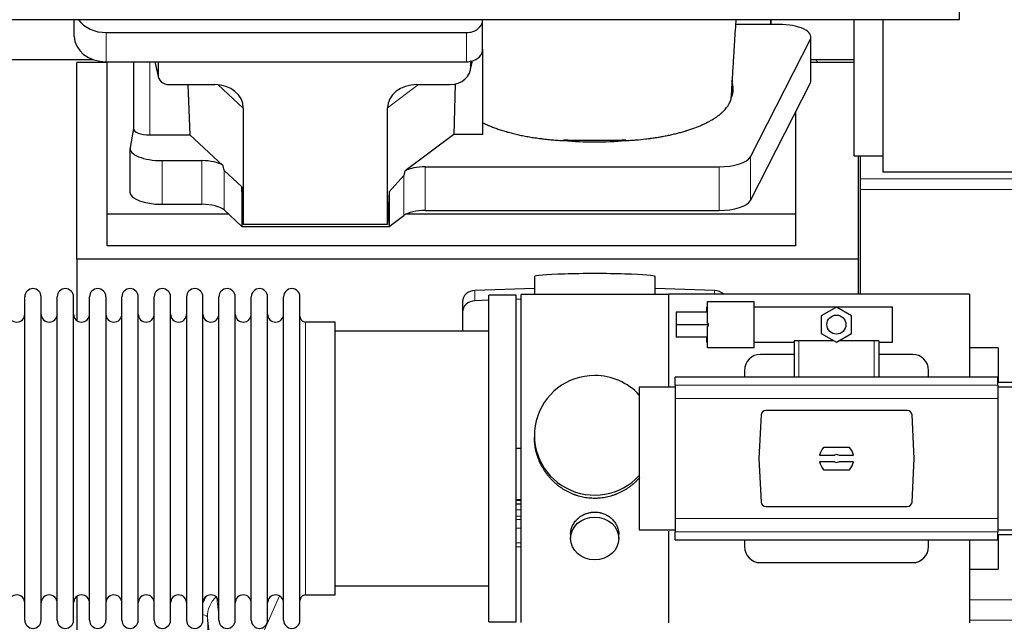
# Model space of a CAD drawing. Header units: inches. Extents: x 0 to 23760, y -13 to 16800.
# Tile 67 of 247: x 6360 to 6975, y 5855 to 6231. Entities that reach past the tile are written whole.
import ezdxf

# ---------------------------------------------------------------- set-up
doc = ezdxf.new("R2010")
doc.units = ezdxf.units.IN
doc.layers.add('1', color=7, linetype='Continuous', true_color=0xffffff)

msp = doc.modelspace()

# ---------------------------------------------------------------- linework, layer by layer
at = {"layer": '1', "color": 2, "linetype": 'Continuous', "lineweight": 25}
for p, q in [((6946.604, 6381.061), (6946.604, 6231.06)), ((6946.604, 6231.06), (2436.104, 6231.06)), ((6394.158, 6220.686), (6394.158, 6231.06)), ((6649.158, 6231.014), (6649.158, 6231.061)), ((6649.158, 6212.752), (6649.158, 6231.014)), ((6829.108, 6228.121), (6807.233, 6228.121)), ((6829.108, 6231.061), (6829.108, 6228.122)), ((6829.108, 6228.121), (6829.108, 6231.06)), ((6834.128, 6228.121), (6829.108, 6228.121)), ((6881.105, 6146.238), (6881.105, 6231.061)), ((6899.104, 6231.063), (6899.104, 6136.137)), ((6414.158, 6223.08), (6639.158, 6223.08)), ((6816.371, 6145.518), (6853.76, 6219.005)), ((6854.128, 6193.213), (6854.128, 6220.468)), ((6649.158, 6212.754), (6649.158, 6159.49)), ((6294.13, 6206.175), (6406.064, 6206.175)), ((6395.764, 6081.61), (6395.764, 6204.435)), ((6414.764, 6204.435), (6395.764, 6204.435)), ((6414.158, 6204.819), (6639.158, 6204.819)), ((6414.764, 6109.724), (6414.764, 6204.818)), ((6431.09, 6204.82), (6431.09, 6163.079)), ((6444.502, 6204.819), (6446.607, 6195.576)), ((6446.468, 6204.818), (6446.468, 6196.808)), ((6641.663, 6200.051), (6642.748, 6205.348)), ((6641.873, 6202.118), (6641.873, 6205.415)), ((6881.105, 6204.435), (6854.129, 6204.435)), ((6854.13, 6206.175), (6881.105, 6206.175)), ((6453.442, 6190.622), (6481.903, 6190.622)), ((6465.155, 6190.622), (6466.389, 6159.173)), ((6608.07, 6190.622), (6628.922, 6190.622)), ((6632.041, 6190.958), (6631.12, 6159.49)), ((6816.371, 6118.264), (6853.76, 6191.75)), ((6499.698, 6175.992), (6499.698, 6103.398)), ((6589.733, 6103.398), (6589.733, 6176.086)), ((6844.764, 6109.724), (6844.764, 6174.07)), ((6431.09, 6163.209), (6429.02, 6151.32)), ((6441.299, 6159.173), (6466.389, 6159.173)), ((6486.939, 6140.193), (6466.389, 6159.173)), ((6631.12, 6159.49), (6600.868, 6136.771)), ((6649.158, 6159.49), (6631.12, 6159.49)), ((6428.975, 6150.811), (6428.975, 6123.557)), ((6448.975, 6143.158), (6473.809, 6143.158)), ((6881.105, 6146.238), (6899.105, 6146.238)), ((6883.764, 6081.61), (6883.764, 6146.237)), ((6885.104, 6131.819), (6885.104, 6146.239)), ((6498.778, 6126.857), (6487.668, 6137.024)), ((6613.349, 6139.327), (6796.739, 6139.327)), ((6899.104, 6136.137), (7393.104, 6136.137)), ((6600.032, 6133.865), (6590.714, 6123.719)), ((6885.104, 6125.083), (6885.104, 6131.819)), ((6498.778, 6126.857), (6498.778, 6102.095)), ((6499.698, 6103.398), (6498.778, 6126.857)), ((6590.714, 6123.719), (6589.733, 6103.398)), ((6590.714, 6123.719), (6590.714, 6102.095)), ((6885.104, 6059.759), (6885.104, 6125.083)), ((6448.975, 6115.903), (6473.809, 6115.903)), ((6487.668, 6112.36), (6498.778, 6102.095)), ((6613.349, 6112.073), (6796.739, 6112.073)), ((6414.764, 6089.921), (6414.764, 6109.724)), ((6490.525, 6109.724), (6414.764, 6109.724)), ((6590.714, 6102.095), (6600.032, 6108.974)), ((6844.764, 6109.724), (6601.25, 6109.724)), ((6844.764, 6089.921), (6844.764, 6109.724)), ((6498.778, 6102.095), (6590.714, 6102.095)), ((6589.733, 6103.398), (6499.698, 6103.398)), ((6844.764, 6089.921), (6414.764, 6089.921)), ((6883.764, 6081.61), (6395.764, 6081.61)), ((6395.764, 6081.61), (6395.764, 6043.365)), ((6883.764, 6059.755), (6883.764, 6081.61)), ((6681.44, 6070.754), (6681.44, 6059.691)), ((6756.768, 6059.691), (6756.768, 6070.754)), ((6681.441, 6063.327), (6644.325, 6062.178)), ((6793.884, 6062.178), (6756.767, 6063.327)), ((6363.304, 6046.76), (6363.304, 6058.161)), ((6373.504, 6046.76), (6373.504, 6058.161)), ((6383.504, 6046.76), (6383.504, 6058.161)), ((6393.704, 6046.76), (6393.704, 6058.161)), ((6403.704, 6046.76), (6403.704, 6058.161)), ((6413.904, 6058.161), (6413.904, 6046.76)), ((6423.904, 6046.76), (6423.904, 6058.161)), ((6434.104, 6046.76), (6434.104, 6058.161)), ((6444.104, 5856.361), (6444.104, 6058.161)), ((6454.304, 5856.361), (6454.304, 6058.161)), ((6464.304, 6058.161), (6464.304, 5856.361)), ((6474.504, 5856.361), (6474.504, 6058.161)), ((6484.504, 5856.361), (6484.504, 6058.161)), ((6494.704, 5856.361), (6494.704, 6058.161)), ((6504.704, 5856.361), (6504.704, 6058.161)), ((6514.904, 5856.361), (6514.904, 6058.161)), ((6524.904, 5856.361), (6524.904, 6058.161)), ((6535.104, 5856.361), (6535.104, 6058.161)), ((6653.105, 6055.985), (6644.325, 6055.713)), ((6670.104, 6059.261), (6653.104, 6059.261)), ((6653.104, 5855.261), (6653.104, 6059.261)), ((6670.104, 5855.261), (6670.104, 6059.261)), ((6673.105, 6056.605), (6670.105, 6056.512)), ((6673.104, 5854.831), (6673.104, 6059.691)), ((6717.808, 6059.691), (6673.104, 6059.691)), ((6765.104, 6059.691), (6717.808, 6059.691)), ((6765.104, 6059.761), (6765.104, 6001.875)), ((6953.104, 6059.761), (6765.104, 6059.761)), ((6789.532, 6055.315), (6818.532, 6055.315)), ((6789.532, 6041.59), (6789.532, 6055.315)), ((6818.532, 6055.315), (6818.532, 6026.315)), ((6953.104, 6059.761), (6953.104, 6007.923)), ((6636.604, 6055.086), (6636.604, 6048.621)), ((6789.032, 6051.815), (6789.532, 6051.815)), ((6789.032, 6048.653), (6789.032, 6051.815)), ((6818.532, 6051.815), (6905.032, 6051.815)), ((6870.032, 6051.784), (6860.532, 6046.299)), ((6879.532, 6046.299), (6870.032, 6051.784)), ((6905.032, 6029.815), (6905.032, 6051.815)), ((6363.304, 5856.361), (6363.304, 6046.76)), ((6373.504, 5856.361), (6373.504, 6046.76)), ((6383.504, 5856.361), (6383.504, 6046.76)), ((6393.704, 5856.361), (6393.704, 6046.76)), ((6403.704, 5856.361), (6403.704, 6046.76)), ((6413.904, 6046.76), (6413.904, 5856.361)), ((6423.904, 5856.361), (6423.904, 6046.76)), ((6434.104, 5856.361), (6434.104, 6046.76)), ((6636.604, 6048.621), (6636.604, 6036.76)), ((6789.532, 6048.653), (6770.032, 6048.653)), ((6770.032, 6048.653), (6770.032, 6040.725)), ((6860.532, 6046.299), (6860.532, 6035.33)), ((6879.532, 6035.33), (6879.532, 6046.299)), ((6557.104, 6042.411), (6538.604, 6042.411)), ((6557.104, 5872.111), (6557.104, 6042.411)), ((6770.032, 6040.725), (6770.032, 6033.066)), ((6790.032, 6040.725), (6770.032, 6040.725)), ((6790.032, 6041.59), (6789.532, 6041.59)), ((6789.532, 6026.315), (6789.532, 6039.859)), ((6789.532, 6039.859), (6790.032, 6039.859)), ((6790.032, 6041.59), (6790.032, 6040.725)), ((6790.032, 6040.725), (6790.032, 6039.859)), ((6653.104, 6036.761), (6557.104, 6036.761)), ((6789.532, 6033.066), (6770.032, 6033.066)), ((6789.032, 6029.815), (6789.032, 6033.066)), ((6843.704, 6030.761), (6843.704, 6007.925)), ((6846.668, 6030.761), (6843.704, 6030.761)), ((6868.446, 6030.761), (6846.668, 6030.761)), ((6860.532, 6035.33), (6870.032, 6029.845)), ((6870.032, 6029.845), (6879.532, 6035.33)), ((6893.541, 6030.761), (6871.618, 6030.761)), ((6896.504, 6030.761), (6893.541, 6030.761)), ((6896.504, 6030.761), (6896.504, 6007.925)), ((6789.032, 6029.815), (6789.532, 6029.815)), ((6818.532, 6026.315), (6789.532, 6026.315)), ((6818.532, 6029.815), (6843.704, 6029.815)), ((6896.504, 6029.815), (6905.032, 6029.815)), ((6971.104, 6026.261), (6953.104, 6026.261)), ((6971.104, 6026.261), (6971.104, 6004.76)), ((6843.705, 6022.261), (6822.604, 6022.261)), ((6917.604, 6022.261), (6896.504, 6022.261)), ((6812.604, 6012.261), (6812.604, 6007.924)), ((6927.604, 6007.924), (6927.604, 6012.261)), ((6970.854, 6007.925), (6769.354, 6007.925)), ((6769.354, 6003.039), (6769.354, 6007.925)), ((6970.854, 6003.039), (6970.854, 6007.925)), ((6769.354, 6001.875), (6746.95, 6001.875)), ((6746.95, 6001.875), (6746.95, 5957.261)), ((6769.354, 6003.039), (6769.354, 5994.751)), ((6994.604, 6004.761), (6970.854, 6004.761)), ((6970.854, 6003.039), (6970.854, 5994.751)), ((6992.95, 6001.875), (6970.854, 6001.875)), ((6769.354, 5994.751), (6769.354, 5919.77)), ((6970.854, 5994.751), (6970.854, 5919.77)), ((6822.956, 5984.422), (6821.532, 5957.261)), ((6914.261, 5987.261), (6825.947, 5987.261)), ((6918.677, 5957.261), (6917.253, 5984.422)), ((6681.465, 5971.749), (6681.465, 5970.612)), ((6670.105, 5963.75), (6673.105, 5963.657)), ((6878.289, 5964.231), (6861.92, 5964.231)), ((6746.95, 5957.261), (6746.95, 5912.646)), ((6821.532, 5957.261), (6822.956, 5930.1)), ((6859.553, 5959.316), (6868.755, 5959.316)), ((6871.454, 5959.316), (6880.656, 5959.316)), ((6917.253, 5930.1), (6918.677, 5957.261)), ((6868.755, 5955.206), (6859.553, 5955.206)), ((6880.656, 5955.206), (6871.454, 5955.206)), ((6861.92, 5950.291), (6878.289, 5950.291)), ((6670.102, 5928.875), (6673.101, 5928.875)), ((6673.102, 5931.379), (6670.104, 5931.379)), ((6825.947, 5927.261), (6914.261, 5927.261)), ((6769.354, 5919.77), (6769.354, 5911.482)), ((6970.854, 5919.77), (6970.854, 5911.482)), ((6704.057, 5909.976), (6704.057, 5907.392)), ((6734.152, 5907.392), (6734.152, 5909.965)), ((6746.95, 5912.646), (6769.354, 5912.646)), ((6765.104, 5911.842), (6765.104, 5854.761)), ((6769.354, 5906.597), (6769.354, 5911.482)), ((6970.854, 5912.646), (6992.95, 5912.646)), ((6970.854, 5906.597), (6970.854, 5911.482)), ((6970.854, 5909.761), (6994.604, 5909.761)), ((6971.104, 5909.756), (6971.104, 5888.261)), ((6769.354, 5906.597), (6970.854, 5906.597)), ((6812.604, 5906.597), (6812.604, 5902.261)), ((6927.604, 5902.261), (6927.604, 5906.597)), ((6953.104, 5906.59), (6953.104, 5854.761)), ((6822.604, 5892.261), (6917.604, 5892.261)), ((6953.104, 5888.261), (6971.104, 5888.261)), ((6557.104, 5877.761), (6653.104, 5877.761)), ((6395.764, 5871.152), (6395.764, 5644.351)), ((6538.604, 5872.111), (6557.104, 5872.111)), ((6653.104, 5855.261), (6670.104, 5855.261))]:
    msp.add_line(p, q, dxfattribs=at)
at = {"layer": '1', "color": 110, "linetype": 'Continuous', "lineweight": 13}
for p, q in [((6414.158, 6204.819), (6414.158, 6223.08)), ((6639.158, 6204.819), (6639.158, 6223.08)), ((6853.76, 6219.005), (6853.76, 6191.75)), ((6441.299, 6159.173), (6441.299, 6204.818)), ((6444.644, 6204.819), (6446.468, 6196.808)), ((6641.873, 6202.118), (6642.521, 6205.281)), ((6609.089, 6190.622), (6589.733, 6176.086)), ((6499.698, 6175.992), (6483.96, 6190.527)), ((6448.975, 6143.158), (6448.975, 6115.903)), ((6473.809, 6143.158), (6473.809, 6115.903)), ((6816.371, 6145.518), (6816.371, 6118.264)), ((6487.668, 6137.024), (6487.668, 6112.36)), ((6613.349, 6139.327), (6613.349, 6112.073)), ((6796.739, 6139.327), (6796.739, 6112.073)), ((6600.032, 6133.865), (6600.032, 6108.974)), ((7392.604, 6131.819), (6885.104, 6131.819)), ((7392.604, 6125.083), (6885.104, 6125.083)), ((6644.325, 6062.178), (6644.325, 6055.713)), ((6793.884, 6062.178), (6793.884, 6059.761)), ((6538.604, 5872.111), (6538.604, 6042.411)), ((6846.668, 6030.761), (6846.668, 6007.925)), ((6893.541, 6030.761), (6893.541, 6007.925)), ((6769.354, 6003.039), (6970.854, 6003.039)), ((6769.354, 5994.751), (6970.854, 5994.751)), ((6673.102, 5930.989), (6670.104, 5930.989)), ((6670.102, 5925.237), (6673.103, 5925.237)), ((6673.103, 5921.267), (6670.102, 5921.267)), ((6670.103, 5919.176), (6673.102, 5919.176)), ((6769.354, 5919.77), (6970.854, 5919.77)), ((6673.102, 5913.883), (6670.103, 5913.883)), ((6769.354, 5911.482), (6970.854, 5911.482)), ((6670.104, 5904.624), (6673.103, 5904.624)), ((6673.103, 5902.18), (6670.104, 5902.18)), ((6522.272, 5871.514), (6506.891, 5836.484)), ((6483.277, 5870.392), (6484.504, 5859.304)), ((7049.883, 5869.115), (6953.109, 5869.115)), ((6477.341, 5858.138), (6490.407, 5526.244)), ((6482.588, 5810.732), (6477.341, 5858.138)), ((7392.604, 5856.389), (6953.109, 5856.389))]:
    msp.add_line(p, q, dxfattribs=at)
at = {"layer": '1', "color": 2, "linetype": 'Continuous', "lineweight": 25}
msp.add_circle((6870.032, 6040.815), 5.954, dxfattribs=at)
for centre, radius, start, end in [((6368.404, 6058.161), 5.1, 0, 180), ((6388.604, 6058.161), 5.1, 0, 180), ((6408.804, 6058.161), 5.1, 0, 180), ((6429.004, 6058.161), 5.1, 0, 180), ((6449.204, 6058.161), 5.1, 0, 180), ((6469.404, 6058.161), 5.1, 0, 180), ((6489.604, 6058.161), 5.1, 0, 180), ((6509.804, 6058.161), 5.1, 0, 180), ((6530.004, 6058.161), 5.1, 0, 180), ((6358.304, 6047.411), 5, 180, 0), ((6378.504, 6047.411), 5, 180, 0), ((6398.704, 6047.411), 5, 180, 0), ((6418.904, 6047.411), 5, 180, 0), ((6439.104, 6047.411), 5, 180, 0), ((6459.304, 6047.411), 5, 180, 0), ((6479.504, 6047.411), 5, 180, 0), ((6499.704, 6047.411), 5, 180, 0), ((6519.904, 6047.411), 5, 180, 0), ((6538.604, 6045.911), 3.5, 180, 270), ((6822.604, 6012.261), 10, 90, 180), ((6917.604, 6012.261), 10, 0, 90), ((6870.104, 5957.261), 10.75, 139.581023, 168.979349), ((6870.104, 5957.261), 10.75, 11.020651, 40.418977), ((6870.104, 5957.261), 2.459, 56.707115, 123.292885), ((6870.104, 5957.261), 10.75, 191.020651, 220.418977), ((6870.104, 5957.261), 2.459, 236.707115, 303.292885), ((6870.104, 5957.261), 10.75, 319.581023, 348.979349), ((6822.604, 5902.261), 10, 180, 270), ((6917.604, 5902.261), 10, 270, 0), ((6358.304, 5867.111), 5, 0, 180), ((6378.504, 5867.111), 5, 0, 180), ((6398.704, 5867.111), 5, 0, 180), ((6418.904, 5867.111), 5, 0, 180), ((6439.104, 5867.111), 5, 0, 180), ((6459.304, 5867.111), 5, 0, 180), ((6479.504, 5867.111), 5, 0, 180), ((6499.704, 5867.111), 5, 0, 180), ((6519.904, 5867.111), 5, 0, 180), ((6538.604, 5868.611), 3.5, 90, 180), ((6368.404, 5856.361), 5.1, 180, 0), ((6388.604, 5856.361), 5.1, 180, 0), ((6408.804, 5856.361), 5.1, 180, 0), ((6429.004, 5856.361), 5.1, 180, 0), ((6449.204, 5856.361), 5.1, 180, 0), ((6469.404, 5856.361), 5.1, 180, 0), ((6489.604, 5856.361), 5.1, 180, 0), ((6509.804, 5856.361), 5.1, 180, 0), ((6530.004, 5856.361), 5.1, 180, 0)]:
    msp.add_arc(centre, radius, start, end, dxfattribs=at)
for centre, major_axis, ratio, start_param, end_param in [((6414.158, 6238.948), (-20, 0), 0.7933958, 0.5202527, 1.5707963), ((6639.158, 6231.014), (-10, 0), 0.7933958, 1.5707963, 3.1415927), ((6834.128, 6220.468), (-20, 0), 0.3826834, 2.9492947, 4.712389), ((6414.158, 6220.686), (-20, 0), 0.7933958, 0, 1.5707963), ((6639.158, 6212.752), (-10, 0), 0.7933958, 1.8474697, 3.1415927), ((6639.158, 6212.752), (-10, 0), 0.7933958, 1.5707963, 1.7425489), ((6639.158, 6225.612), (0, -20.985), 0.4765235, 0.1717525, 0.2749449), ((6639.764, 6108.278), (-244, 0), 0.8870108, 3.6019342, 3.6108681), ((6453.495, 6196.855), (-7.024, -0.222), 0.8867966, 6.2551969, 7.8183965), ((6628.833, 6202.197), (13.036, -0.373), 0.8874794, 4.7446027, 6.3085613), ((6481.286, 6175.485), (-18.368, -1.548), 0.8197595, 3.0726, 4.6099191), ((6608.828, 6175.485), (19.053, -1.602), 0.7899984, 1.6768142, 3.2079098), ((6719.108, 6187.94), (-86.5, 0), 0.3826834, 2.9725041, 3.2916257), ((6834.128, 6193.213), (-20, 0), 0.3826834, 2.9492947, 3.1416097), ((6441.299, 6163.079), (-10.208, 0), 0.3826834, 0.0000123, 1.5707963), ((6719.108, 6187.94), (-86.5, 0), 0.3826834, 1.3483772, 1.7943795), ((6448.975, 6150.811), (-20, 0), 0.3826834, 6.216629, 7.8539816), ((6473.809, 6137.417), (15, 0), 0.3826834, 0.5047652, 1.5707963), ((6796.739, 6146.981), (-20, 0), 0.3826834, 1.5707963, 2.9492947), ((6473.809, 6548.632), (13.933, -411.641), 0.0134983, 6.1578935, 6.2699677), ((6613.349, 6480.097), (-13.469, -346.314), 0.0190642, 0.0224463, 0.1321927), ((6613.349, 6133.587), (15, 0), 0.3826834, 1.5707963, 2.5536377), ((6448.975, 6123.557), (-20, 0), 0.3826834, 0.0000123, 1.5707963), ((6796.739, 6119.727), (-20, 0), 0.3826834, 1.5707963, 2.9492947), ((6473.809, 6110.163), (15, 0), 0.3826834, 0.392691, 1.5707963), ((6613.349, 6106.333), (15, 0), 0.3826834, 1.5707963, 2.6633841), ((6719.104, 6070.754), (37.664, 0), 0.0504434, 0, 3.1415927), ((6644.604, 6055.086), (8, 0), 0.8870108, 1.6057029, 3.1415927), ((6793.604, 6055.086), (8, 0), 0.8870108, 0.7192044, 1.5358897), ((6644.604, 6048.621), (8, 0), 0.8870108, 1.6057029, 3.1415927), ((6719.104, 5971.749), (37.64, 0), 0.9914449, 1.5707963, 5.5451074), ((6719.104, 5971.749), (37.64, 0), 0.9914449, 0.7379797, 1.5707963), ((6825.955, 5984.257), (-2.07, 2.182), 0.9974002, 5.5252668, 7.0411038), ((6914.254, 5984.257), (2.07, 2.182), 0.9974002, 5.5252668, 7.0411038), ((6825.955, 5930.265), (-2.07, -2.182), 0.9974002, 5.5252668, 7.0411038), ((6914.254, 5930.265), (2.07, -2.182), 0.9974002, 5.5252668, 7.0411038)]:
    msp.add_ellipse(centre, major_axis=major_axis, ratio=ratio, start_param=start_param, end_param=end_param, dxfattribs=at)
msp.add_ellipse((6719.104, 5907.392), major_axis=(-15.048, 0), ratio=0.8870108, dxfattribs=at)
at = {"layer": '1', "color": 110, "linetype": 'Continuous', "lineweight": 13}
for centre, major_axis, ratio, start_param, end_param in [((6497.368, 5860.483), (24.034, -0.11), 0.8859493, 2.6223803, 2.8322909), ((6497.368, 5858.636), (20.033, -0.591), 0.8872905, 2.3837407, 3.2028538), ((6473.349, 5857.918), (3.997, 0.157), 0.4614673, 0.0341943, 1.2593116)]:
    msp.add_ellipse(centre, major_axis=major_axis, ratio=ratio, start_param=start_param, end_param=end_param, dxfattribs=at)
at = {"layer": '1', "color": 2, "linetype": 'Continuous', "lineweight": 25}
for points, knots in [([(6804.605, 6185.183), (6804.656, 6186.082), (6804.898, 6190.295), (6805.361, 6198.056), (6805.938, 6207.386), (6806.468, 6215.78), (6806.91, 6222.895), (6807.226, 6227.989), (6807.395, 6230.699), (6807.417, 6231.06)], [0, 0, 0, 0, 0.061061, 0.2853456, 0.5186589, 0.6735937, 0.826672, 0.9769431, 1, 1, 1, 1]), ([(6804.418, 6182.929), (6804.456, 6183.144), (6804.488, 6183.36), (6804.539, 6183.79), (6804.577, 6184.221), (6804.592, 6184.652), (6804.599, 6184.975), (6804.6, 6185.083), (6804.601, 6185.19)], [0, 0, 0, 0, 0.2858572, 0.2858572, 0.5717144, 0.8575716, 0.8575716, 1, 1, 1, 1]), ([(6738.287, 6155.661), (6739.36, 6155.713), (6740.429, 6155.773), (6742.559, 6155.91), (6743.62, 6155.988), (6746.791, 6156.247), (6748.89, 6156.455), (6751.493, 6156.759), (6752.013, 6156.822), (6752.79, 6156.92), (6753.179, 6156.97), (6753.697, 6157.038), (6753.955, 6157.073), (6755.116, 6157.23), (6756.136, 6157.378), (6758.155, 6157.689), (6759.153, 6157.852), (6761.126, 6158.195), (6762.101, 6158.374), (6764.029, 6158.748), (6764.981, 6158.942), (6766.864, 6159.348), (6768.724, 6159.768), (6771.448, 6160.446), (6773.219, 6160.929), (6774.53, 6161.303), (6774.964, 6161.429), (6775.504, 6161.59), (6775.611, 6161.623), (6775.826, 6161.687), (6775.933, 6161.72), (6776.255, 6161.818), (6776.467, 6161.884), (6777.526, 6162.214), (6778.356, 6162.484), (6780.791, 6163.313), (6782.343, 6163.89), (6784.569, 6164.791), (6786.018, 6165.403), (6788.091, 6166.357), (6789.404, 6167.016), (6790.682, 6167.687), (6791.304, 6168.029), (6792.21, 6168.55), (6792.508, 6168.726), (6792.874, 6168.947), (6792.947, 6168.991), (6793.092, 6169.08), (6793.309, 6169.213), (6793.522, 6169.347), (6794.227, 6169.794), (6795.31, 6170.517), (6796.806, 6171.621), (6798.173, 6172.746), (6799.001, 6173.509), (6799.786, 6174.279), (6800.157, 6174.667), (6801.206, 6175.843), (6801.819, 6176.64), (6802.408, 6177.553), (6802.472, 6177.655), (6802.598, 6177.859), (6802.659, 6177.961), (6802.839, 6178.267), (6802.952, 6178.472), (6803.275, 6179.085), (6803.467, 6179.495), (6803.804, 6180.315), (6803.95, 6180.725), (6804.196, 6181.546), (6804.297, 6181.957), (6804.374, 6182.369)], [0, 0, 0, 0, 0.03125, 0.03125, 0.0625, 0.0625, 0.125, 0.125, 0.140625, 0.140625, 0.1484375, 0.1523438, 0.15625, 0.15625, 0.1875, 0.1875, 0.21875, 0.21875, 0.25, 0.25, 0.28125, 0.28125, 0.3125, 0.34375, 0.375, 0.375, 0.390625, 0.390625, 0.3945313, 0.3945313, 0.3984375, 0.3984375, 0.40625, 0.40625, 0.4375, 0.4375, 0.5, 0.5, 0.53125, 0.5625, 0.59375, 0.59375, 0.625, 0.625, 0.640625, 0.640625, 0.6445313, 0.6445313, 0.6484375, 0.65625, 0.65625, 0.6875, 0.71875, 0.75, 0.78125, 0.78125, 0.8125, 0.8125, 0.875, 0.875, 0.8828125, 0.8828125, 0.890625, 0.890625, 0.90625, 0.90625, 0.9375, 0.9375, 0.96875, 0.96875, 1, 1, 1, 1]), ([(6649.158, 6166.824), (6649.921, 6166.442), (6650.707, 6166.068), (6652.323, 6165.337), (6653.984, 6164.622), (6655.734, 6163.939), (6657.528, 6163.273), (6658.447, 6162.948), (6660.33, 6162.314), (6661.295, 6162.006), (6662.776, 6161.556), (6663.275, 6161.408), (6663.907, 6161.226), (6664.034, 6161.19), (6664.288, 6161.117), (6664.415, 6161.081), (6664.798, 6160.974), (6665.054, 6160.903), (6666.339, 6160.551), (6667.382, 6160.281), (6669.495, 6159.762), (6671.637, 6159.264), (6673.835, 6158.809), (6676.061, 6158.375), (6677.188, 6158.168), (6679.47, 6157.776), (6680.625, 6157.591), (6682.965, 6157.243), (6684.149, 6157.08), (6685.647, 6156.889), (6686.097, 6156.833), (6686.55, 6156.778), (6686.852, 6156.742), (6687.004, 6156.724), (6687.761, 6156.636), (6688.368, 6156.568), (6690.191, 6156.373), (6691.411, 6156.256), (6693.858, 6156.043), (6695.086, 6155.949), (6697.55, 6155.783), (6698.786, 6155.712), (6700.027, 6155.653)], [0, 0, 0, 0, 0.0625, 0.0625, 0.125, 0.1875, 0.1875, 0.25, 0.25, 0.3125, 0.3125, 0.34375, 0.34375, 0.3515625, 0.3515625, 0.359375, 0.359375, 0.375, 0.375, 0.4375, 0.4375, 0.5, 0.5625, 0.5625, 0.625, 0.625, 0.6875, 0.6875, 0.75, 0.75, 0.765625, 0.7734375, 0.7734375, 0.78125, 0.78125, 0.8125, 0.8125, 0.875, 0.875, 0.9375, 0.9375, 1, 1, 1, 1]), ([(6699.838, 6156.131), (6700.633, 6156.093), (6701.43, 6156.059), (6703.027, 6156.003), (6703.828, 6155.98), (6705.031, 6155.953), (6705.432, 6155.946), (6706.236, 6155.933), (6706.638, 6155.928), (6707.443, 6155.921), (6707.846, 6155.918), (6708.652, 6155.913), (6709.056, 6155.912), (6709.661, 6155.91), (6709.863, 6155.91), (6710.266, 6155.91), (6710.468, 6155.909), (6711.074, 6155.909), (6711.477, 6155.91), (6712.689, 6155.91), (6713.497, 6155.91), (6715.919, 6155.91), (6717.535, 6155.91), (6720.765, 6155.909), (6722.381, 6155.909), (6725.611, 6155.909), (6727.227, 6155.909), (6728.892, 6155.909), (6728.943, 6155.909), (6729.044, 6155.909), (6729.094, 6155.909), (6729.246, 6155.909), (6729.347, 6155.909), (6729.649, 6155.91), (6729.851, 6155.911), (6730.457, 6155.914), (6730.861, 6155.917), (6731.467, 6155.925), (6731.668, 6155.927), (6732.072, 6155.933), (6732.677, 6155.943), (6733.281, 6155.956), (6735.289, 6156.004), (6736.885, 6156.062), (6738.471, 6156.139)], [0, 0, 0, 0, 0.0625, 0.0625, 0.125, 0.125, 0.15625, 0.15625, 0.1875, 0.1875, 0.21875, 0.21875, 0.25, 0.25, 0.265625, 0.265625, 0.28125, 0.28125, 0.3125, 0.3125, 0.375, 0.375, 0.5, 0.5, 0.625, 0.625, 0.75, 0.75, 0.7539062, 0.7539062, 0.7578125, 0.7578125, 0.765625, 0.765625, 0.78125, 0.78125, 0.8125, 0.8125, 0.828125, 0.828125, 0.84375, 0.875, 0.875, 1, 1, 1, 1]), ([(6719.104, 5932.377), (6718.477, 5932.377), (6717.227, 5932.41), (6715.37, 5932.555), (6713.53, 5932.794), (6711.707, 5933.126), (6709.901, 5933.552), (6708.708, 5933.898), (6707.817, 5934.18), (6707.521, 5934.279), (6707.151, 5934.406), (6707.077, 5934.432), (6706.93, 5934.484), (6706.709, 5934.563), (6705.904, 5934.859), (6704.609, 5935.382), (6702.927, 5936.161), (6701.289, 5937.02), (6699.696, 5937.959), (6698.147, 5938.976), (6697.143, 5939.708), (6696.524, 5940.182), (6696.401, 5940.278), (6696.156, 5940.47), (6695.791, 5940.761), (6695.432, 5941.058), (6694.723, 5941.659), (6693.799, 5942.481), (6692.477, 5943.775), (6691.22, 5945.129), (6690.025, 5946.544), (6689.272, 5947.527), (6688.723, 5948.281), (6688.452, 5948.661), (6688.188, 5949.048), (6688.013, 5949.307), (6687.926, 5949.437), (6687.496, 5950.09), (6686.836, 5951.147), (6685.928, 5952.77), (6685.1, 5954.429), (6684.352, 5956.124), (6683.685, 5957.855), (6683.295, 5959.033), (6683.023, 5959.927), (6682.892, 5960.376), (6682.749, 5960.904), (6682.689, 5961.131), (6682.65, 5961.283), (6682.631, 5961.359), (6682.458, 5962.043), (6682.184, 5963.26), (6681.864, 5965.09), (6681.635, 5966.924), (6681.497, 5968.762), (6681.465, 5970.01), (6681.465, 5970.645), (6681.465, 5970.665)], [0, 0, 0, 0, 0.0312188, 0.0624376, 0.0936563, 0.1248751, 0.1560939, 0.1873127, 0.1873127, 0.2029221, 0.2029221, 0.2068244, 0.2068244, 0.2107268, 0.2185315, 0.2497502, 0.280969, 0.3121878, 0.3434066, 0.3746254, 0.4058442, 0.4058442, 0.4136489, 0.4136489, 0.4214535, 0.4370629, 0.4370629, 0.4682817, 0.4995005, 0.5307193, 0.5619381, 0.5931568, 0.5931568, 0.6087662, 0.6165709, 0.6165709, 0.6243756, 0.6243756, 0.6555944, 0.6868132, 0.718032, 0.7492507, 0.7804695, 0.8116883, 0.8116883, 0.8272977, 0.8351024, 0.8390047, 0.8390047, 0.8429071, 0.8429071, 0.8741259, 0.9053447, 0.9365634, 0.9677822, 0.999001, 1, 1, 1, 1]), ([(6747.318, 5945.528), (6747.202, 5945.393), (6746.679, 5944.795), (6745.717, 5943.76), (6744.831, 5942.894), (6744.15, 5942.259), (6743.805, 5941.945), (6743.453, 5941.637), (6743.217, 5941.432), (6743.099, 5941.331), (6742.504, 5940.828), (6741.537, 5940.05), (6740.04, 5938.961), (6738.496, 5937.948), (6736.905, 5937.012), (6735.267, 5936.154), (6734.143, 5935.634), (6733.287, 5935.264), (6732.856, 5935.084), (6732.421, 5934.911), (6732.202, 5934.826), (6732.129, 5934.798), (6731.983, 5934.743), (6731.325, 5934.495), (6730.076, 5934.064), (6728.293, 5933.548), (6726.493, 5933.125), (6724.674, 5932.794), (6722.838, 5932.555), (6721.601, 5932.458), (6720.668, 5932.41), (6720.201, 5932.392), (6719.653, 5932.381), (6719.418, 5932.379), (6719.261, 5932.378), (6719.183, 5932.377), (6719.104, 5932.377)], [0, 0, 0, 0, 0.016659, 0.0745025, 0.1323461, 0.1323461, 0.1612679, 0.1757288, 0.1757288, 0.1901897, 0.1901897, 0.2480333, 0.3058769, 0.3637205, 0.4215641, 0.4794077, 0.5372513, 0.5372513, 0.5661731, 0.580634, 0.580634, 0.5878644, 0.5878644, 0.5950949, 0.6529385, 0.710782, 0.7686256, 0.8264692, 0.8843128, 0.9421564, 0.9421564, 0.9710782, 0.9855391, 0.9927696, 0.9927696, 1, 1, 1, 1]), ([(6704.057, 5909.975), (6704.057, 5910.404), (6704.081, 5910.837), (6704.141, 5911.383), (6704.154, 5911.494), (6704.185, 5911.714), (6704.235, 5912.045), (6704.298, 5912.372), (6704.442, 5913.024), (6704.562, 5913.454), (6704.846, 5914.305), (6705.012, 5914.726), (6705.295, 5915.351), (6705.395, 5915.557), (6705.527, 5915.815), (6705.554, 5915.866), (6705.609, 5915.968), (6705.691, 5916.121), (6705.777, 5916.272), (6706.068, 5916.772), (6706.32, 5917.16), (6706.864, 5917.913), (6707.156, 5918.278), (6707.623, 5918.808), (6707.783, 5918.982), (6708.032, 5919.237), (6708.158, 5919.364), (6708.286, 5919.489), (6708.373, 5919.572), (6708.417, 5919.613), (6708.811, 5919.982), (6709.176, 5920.292), (6709.934, 5920.877), (6710.327, 5921.152), (6711.141, 5921.667), (6711.562, 5921.906), (6712.106, 5922.182), (6712.216, 5922.236), (6712.437, 5922.342), (6712.549, 5922.394), (6712.885, 5922.545), (6713.111, 5922.64), (6713.794, 5922.909), (6714.256, 5923.067), (6715.194, 5923.339), (6715.67, 5923.453), (6716.394, 5923.591), (6716.637, 5923.632), (6717.004, 5923.684), (6717.127, 5923.7), (6717.312, 5923.722), (6717.374, 5923.729), (6717.497, 5923.742), (6717.559, 5923.749), (6718.115, 5923.801), (6718.607, 5923.824), (6719.59, 5923.825), (6720.08, 5923.802), (6721.058, 5923.711), (6721.545, 5923.642), (6722.153, 5923.527), (6722.274, 5923.503), (6722.517, 5923.451), (6722.879, 5923.369), (6723.236, 5923.275), (6723.943, 5923.07), (6724.405, 5922.913), (6725.311, 5922.557), (6725.755, 5922.358), (6726.406, 5922.028), (6726.621, 5921.913), (6726.94, 5921.733), (6727.046, 5921.671), (6727.256, 5921.546), (6727.359, 5921.482), (6727.873, 5921.159), (6728.267, 5920.883), (6729.025, 5920.299), (6729.388, 5919.991), (6730.082, 5919.343), (6730.413, 5919.003), (6730.767, 5918.602), (6730.807, 5918.557), (6730.884, 5918.467), (6730.999, 5918.332), (6731.261, 5918.013), (6731.474, 5917.734), (6731.884, 5917.168), (6732.136, 5916.78), (6732.598, 5915.987), (6732.809, 5915.58), (6733.093, 5914.956), (6733.183, 5914.746), (6733.309, 5914.427), (6733.349, 5914.32), (6733.427, 5914.106), (6733.465, 5913.999), (6733.644, 5913.464), (6733.764, 5913.033), (6733.956, 5912.167), (6734.029, 5911.732), (6734.102, 5911.076), (6734.121, 5910.856), (6734.139, 5910.526), (6734.146, 5910.361), (6734.15, 5910.196), (6734.152, 5910.086), (6734.152, 5910.03), (6734.152, 5909.972), (6734.152, 5909.97), (6734.152, 5909.967)], [0, 0, 0, 0, 0.0308202, 0.0308202, 0.0386347, 0.0386347, 0.0464491, 0.062078, 0.062078, 0.0933358, 0.0933358, 0.1245936, 0.1245936, 0.1402226, 0.1402226, 0.1441298, 0.1441298, 0.148037, 0.1558515, 0.1558515, 0.1871093, 0.1871093, 0.2183671, 0.2183671, 0.233996, 0.233996, 0.2418105, 0.2457177, 0.2457177, 0.2496249, 0.2496249, 0.2808827, 0.2808827, 0.3121405, 0.3121405, 0.3433983, 0.3433983, 0.3512128, 0.3512128, 0.3590273, 0.3590273, 0.3746562, 0.3746562, 0.405914, 0.405914, 0.4371718, 0.4371718, 0.4528007, 0.4528007, 0.4606152, 0.4606152, 0.4645224, 0.4645224, 0.4684296, 0.4684296, 0.4996874, 0.4996874, 0.5309452, 0.5309452, 0.5622031, 0.5622031, 0.5700175, 0.5700175, 0.577832, 0.5934609, 0.5934609, 0.6247187, 0.6247187, 0.6559765, 0.6559765, 0.6716054, 0.6716054, 0.6794199, 0.6794199, 0.6872343, 0.6872343, 0.7184921, 0.7184921, 0.7497499, 0.7497499, 0.7810078, 0.7810078, 0.784915, 0.784915, 0.7888222, 0.7966367, 0.8122656, 0.8122656, 0.8435234, 0.8435234, 0.8747812, 0.8747812, 0.8904101, 0.8904101, 0.8982246, 0.8982246, 0.906039, 0.906039, 0.9372968, 0.9372968, 0.9685546, 0.9685546, 0.9841835, 0.9841835, 0.991998, 0.9959052, 0.9959052, 0.9998125, 0.9998125, 1, 1, 1, 1])]:
    msp.add_open_spline(points, degree=3, knots=knots, dxfattribs=at)
msp.add_rational_spline([(6641.873, 6205.415), (6641.881, 6205.267), (6641.889, 6205.12)], [0.500000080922, 0.499999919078, 0.500000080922], degree=2, dxfattribs=at)
for points in [[(6804.666, 6193.273), (6804.656, 6193.145), (6804.646, 6193.016), (6804.636, 6192.887)], [(6804.374, 6182.369), (6804.389, 6182.556), (6804.403, 6182.742), (6804.418, 6182.929)], [(6700.027, 6155.653), (6699.964, 6155.812), (6699.901, 6155.972), (6699.838, 6156.131)], [(6738.471, 6156.139), (6738.409, 6155.98), (6738.348, 6155.821), (6738.287, 6155.661)]]:
    msp.add_open_spline(points, degree=3, dxfattribs=at)

doc.saveas('drawing.dxf')
